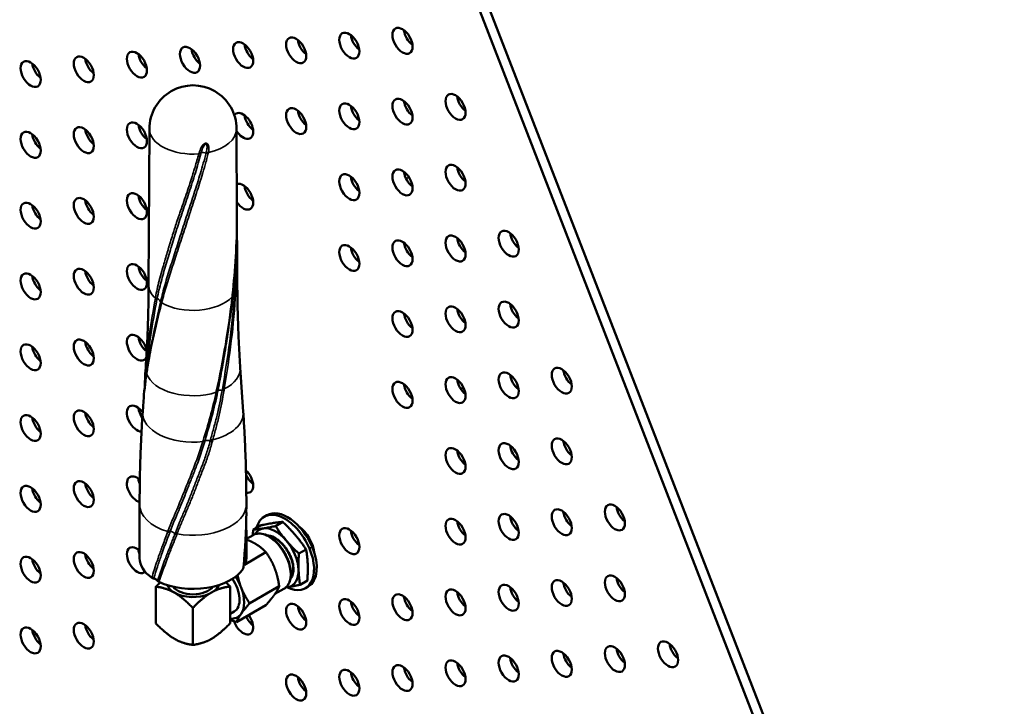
# Model space of a CAD drawing. Header units: millimetres. Extents: x 90 to 4407, y 90 to 14716.
# Tile 9 of 32: x 581 to 703, y 955 to 1040. Entities that reach past the tile are written whole.
import ezdxf

# ---------------------------------------------------------------- set-up
doc = ezdxf.new("R2010")
doc.units = ezdxf.units.MM
doc.header["$LTSCALE"] = 15
doc.layers.add('Etroit visible (ISO)', color=7, linetype='Continuous', lineweight=35)
doc.layers.add('Visible (ISO)', color=7, linetype='Continuous', lineweight=50)

msp = doc.modelspace()

# ---------------------------------------------------------------- linework, layer by layer
at = {"layer": 'Etroit visible (ISO)'}
for p, q in [((629.07, 1019.93), (629.4, 1020.12)), ((598.85, 1004.57), (598.85, 1004.56)), ((617.46, 974.4), (617.11, 974.2))]:
    msp.add_line(p, q, dxfattribs=at)
for centre, major_axis, ratio, start_param, end_param in [((602.72, 1026.08), (-5.38, 0), 0.57735, 0.002156, 1.704987), ((602.72, 1026.08), (5.38, 0), 0.57735, 5.075606, 6.281029), ((605.65, 1023.78), (1.88, 2.37), 0.544515, 2.226933, 2.282566), ((603.37, 1023.29), (-0.486, 0.117), 0.544415, 1.838689, 2.394585), ((603.41, 1023.41), (-0.481, 0.135), 0.511698, 1.85807, 2.419252), ((606.97, 1024.18), (-2.82, -3.71), 0.524915, 5.35208, 5.385476), ((604.2, 1022.75), (-0.72, 0.21), 0.502844, 4.663138, 5.566146), ((604.43, 1023.34), (0.487, -0.114), 0.500357, 4.636762, 5.194694), ((604.46, 1023.45), (0.486, -0.117), 0.50122, 4.643819, 5.202292), ((555.21, 1075.53), (40.28, -66.09), 0.466, 0.425176, 0.427548), ((602.72, 1006.81), (-5.48, 0), 0.57735, 6.280466, 6.839113), ((602.72, 1006.81), (5.48, 0), 0.57735, 6.022105, 6.285905), ((607.12, 1005.61), (0.497, -0.05), 0.417006, 5.849039, 6.283185), ((608.36, 1005.56), (-0.747, 0.069), 0.361581, 5.487795, 6.104518), ((607.86, 1006.1), (0.15, 2.14), 0.007897, 4.571698, 4.624104), ((607.52, 1005.96), (0.499, -0.029), 0.389246, 5.475284, 6.044883), ((607.53, 1006.07), (0.499, -0.029), 0.387711, 5.479335, 6.05003), ((598.49, 1005.29), (0.494, -0.078), 0.704694, 3.798198, 4.36671), ((598.51, 1005.41), (0.494, -0.079), 0.703991, 3.806128, 4.37627), ((597.98, 1004.66), (0.728, -0.178), 0.716887, 0.365222, 1.293158), ((598.84, 1004.9), (-0.39, -1.64), 0.047728, 4.805598, 4.857138), ((599.19, 1004.69), (-0.488, 0.109), 0.688251, 0.350391, 0.91999), ((599.2, 1004.78), (-0.488, 0.11), 0.688546, 0.356204, 0.926899), ((602.72, 1006.81), (-5.48, 0), 0.57735, 0.786118, 2.650323), ((477.89, 978.01), (118.27, 79.06), 0.689878, 5.756242, 5.757671), ((607.11, 1005.45), (0.497, -0.051), 0.417441, 5.842767, 6.283185), ((602.72, 996.47), (-5.85, 0), 0.57735, 6.244285, 6.270113), ((597.37, 996.49), (-0.499, 0.038), 0.749179, 0.031784, 0.587213), ((597.38, 996.57), (-0.499, 0.039), 0.748568, 0.038345, 0.592936), ((596.3, 996.13), (0.745, -0.088), 0.772713, 0.329295, 0.623299), ((597.46, 995.72), (-0.495, 0.071), 0.735918, 0.000398, 0.280326), ((597.48, 995.83), (-0.495, 0.072), 0.73508, 6.283184, 6.572193), ((602.72, 996.47), (-5.85, 0), 0.57735, 0.199438, 2.081323), ((602.72, 996.47), (5.85, 0), 0.57735, 5.435425, 6.322086), ((605.33, 993.75), (0.491, -0.097), 0.431344, 5.31551, 5.870938), ((605.36, 993.87), (0.491, -0.096), 0.431344, 5.320522, 5.875082), ((606.44, 993.44), (0.733, -0.158), 0.393227, 1.82497, 2.74171), ((606.23, 993.97), (-0.494, 0.075), 0.405836, 1.800313, 2.355001), ((606.26, 994.13), (-0.494, 0.074), 0.405442, 1.807813, 2.361424), ((602.72, 990.95), (-6.22, 0), 0.57735, 6.244285, 8.049752), ((602.72, 990.95), (6.22, 0), 0.57735, 5.117097, 6.322086), ((603.83, 987.69), (0.481, -0.135), 0.474819, 5.046566, 5.622659), ((603.86, 987.8), (0.482, -0.134), 0.474343, 5.050628, 5.625402), ((604.72, 987.18), (0.717, -0.22), 0.446619, 1.533212, 2.496167), ((604.93, 987.7), (-0.487, 0.113), 0.443674, 1.502399, 2.077522), ((604.97, 987.89), (-0.487, 0.115), 0.439019, 1.514741, 2.087662), ((602.72, 979.65), (-6.6, 0), 0.57735, 0, 1.080467), ((602.72, 979.65), (6.6, 0), 0.57735, 4.409979, 6.283185), ((599.85, 976.54), (0.471, -0.167), 0.662613, 4.434821, 4.973138), ((599.89, 976.67), (0.474, -0.16), 0.658119, 4.433825, 4.972392), ((600.63, 976.66), (-2.76, -7), 0.072455, 4.788586, 4.807559), ((599.94, 975.82), (0.698, -0.275), 0.644922, 0.950895, 1.863349), ((612.05, 972.54), (1.92, -3.32), 0.57735, 0, 3.141593), ((601.22, 976.83), (-1.16, -2.81), 0.126879, 5.010899, 5.056251), ((600.86, 976.16), (0.471, -0.167), 0.623391, 4.069666, 4.608081), ((600.9, 976.29), (-0.473, 0.163), 0.621326, 0.929247, 1.46837), ((608.46, 971.95), (0.497, -0.05), 0.341165, 5.98282, 6.283186), ((609.67, 971.93), (-0.747, 0.062), 0.309678, 6.086768, 6.086794), ((598.25, 970.41), (-0.87, -3.25), 0.188938, 4.675372, 4.711276), ((598.05, 970.88), (0.484, -0.126), 0.724512, 4.009054, 4.546697), ((598.53, 970.29), (1.26, 4.53), 0.146566, 1.553539, 1.568903), ((597.63, 970.07), (-0.712, 0.235), 0.725778, 4.137512, 4.59305)]:
    msp.add_ellipse(centre, major_axis=major_axis, ratio=ratio, start_param=start_param, end_param=end_param, dxfattribs=at)
for points, knots in [([(603.48, 1023.14), (603.54, 1023.36), (603.62, 1023.57), (603.74, 1023.79), (603.8, 1023.9), (603.86, 1024.01), (603.95, 1024.1), (603.99, 1024.15), (604.04, 1024.2), (604.09, 1024.24), (604.14, 1024.27), (604.2, 1024.31), (604.27, 1024.32), (604.33, 1024.33), (604.39, 1024.32), (604.44, 1024.29), (604.5, 1024.26), (604.54, 1024.22), (604.57, 1024.17), (604.63, 1024.08), (604.66, 1023.96), (604.68, 1023.85), (604.69, 1023.74), (604.7, 1023.62), (604.69, 1023.51), (604.68, 1023.4), (604.66, 1023.29), (604.63, 1023.18)], [0, 0, 0, 0, 0.000769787, 0.000769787, 0.000769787, 0.001154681, 0.001154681, 0.001154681, 0.001347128, 0.001347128, 0.001347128, 0.001539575, 0.001539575, 0.001539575, 0.001732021, 0.001732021, 0.001732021, 0.001924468, 0.001924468, 0.001924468, 0.002309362, 0.002309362, 0.002309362, 0.002694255, 0.002694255, 0.002694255, 0.003079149, 0.003079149, 0.003079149, 0.003079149]), ([(604.36, 1023.21), (604.41, 1023.39), (604.45, 1023.58), (604.46, 1023.86), (604.46, 1023.95), (604.43, 1024.09), (604.41, 1024.13), (604.37, 1024.19), (604.35, 1024.2), (604.3, 1024.22), (604.28, 1024.21), (604.2, 1024.17), (604.17, 1024.13), (604.1, 1024.05), (604.07, 1024.01), (603.99, 1023.87), (603.95, 1023.78), (603.83, 1023.51), (603.77, 1023.33), (603.72, 1023.15)], [0, 0, 0, 0, 0.000646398, 0.000646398, 0.000969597, 0.000969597, 0.001131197, 0.001131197, 0.001211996, 0.001211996, 0.001292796, 0.001292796, 0.001454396, 0.001454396, 0.001615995, 0.001615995, 0.001939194, 0.001939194, 0.002585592, 0.002585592, 0.002585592, 0.002585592]), ([(603.69, 1023.02), (603.48, 1022.23), (603.25, 1021.44), (603.01, 1020.66), (602.77, 1019.85), (602.51, 1019.04), (602.25, 1018.25), (602.24, 1018.23), (602.23, 1018.2), (602.22, 1018.17), (601.97, 1017.41), (601.71, 1016.66), (601.46, 1015.92), (601.45, 1015.9), (601.44, 1015.88), (601.44, 1015.86), (601.18, 1015.11), (600.94, 1014.38), (600.7, 1013.65), (600.7, 1013.64), (600.69, 1013.62), (600.69, 1013.61), (600.46, 1012.88), (600.23, 1012.15), (600.01, 1011.44), (600.01, 1011.43), (600.01, 1011.42), (600, 1011.4), (599.79, 1010.68), (599.57, 1009.97), (599.37, 1009.28), (599.37, 1009.27), (599.36, 1009.27), (599.36, 1009.26), (599.16, 1008.56), (598.96, 1007.87), (598.78, 1007.19), (598.59, 1006.5), (598.43, 1005.81), (598.3, 1005.11)], [0, 0, 0, 0, 0.00290726, 0.00290726, 0.00290726, 0.00595938, 0.00595938, 0.00595938, 0.00606091, 0.00606091, 0.00606091, 0.0090107, 0.0090107, 0.0090107, 0.00909136, 0.00909136, 0.00909136, 0.01205801, 0.01205801, 0.01205801, 0.01212182, 0.01212182, 0.01212182, 0.01510587, 0.01510587, 0.01510587, 0.01515227, 0.01515227, 0.01515227, 0.01815758, 0.01815758, 0.01815758, 0.01818272, 0.01818272, 0.01818272, 0.02120703, 0.02120703, 0.02120703, 0.02424363, 0.02424363, 0.02424363, 0.02424363]), ([(598.72, 1004.76), (598.89, 1005.46), (599.07, 1006.16), (599.47, 1007.57), (599.69, 1008.28), (600.14, 1009.71), (600.38, 1010.44), (600.85, 1011.93), (601.09, 1012.68), (601.58, 1014.21), (601.83, 1014.98), (602.34, 1016.55), (602.61, 1017.34), (603.13, 1018.95), (603.39, 1019.77), (603.88, 1021.42), (604.12, 1022.26), (604.34, 1023.11)], [0, 0, 0, 0, 0.00302992, 0.00302992, 0.00605983, 0.00605983, 0.00908975, 0.00908975, 0.01211967, 0.01211967, 0.01514958, 0.01514958, 0.0181795, 0.0181795, 0.02120942, 0.02120942, 0.02423933, 0.02423933, 0.02423933, 0.02423933]), ([(604.61, 1023.07), (604.55, 1022.86), (604.49, 1022.64), (604.44, 1022.43), (604.39, 1022.27), (604.35, 1022.11), (604.31, 1021.96), (604.19, 1021.52), (604.06, 1021.08), (603.93, 1020.64), (603.92, 1020.61), (603.91, 1020.57), (603.9, 1020.54), (603.66, 1019.73), (603.41, 1018.94), (603.16, 1018.16), (603.15, 1018.13), (603.14, 1018.1), (603.13, 1018.07), (602.87, 1017.28), (602.61, 1016.51), (602.36, 1015.74), (602.35, 1015.71), (602.35, 1015.69), (602.34, 1015.67), (602.09, 1014.9), (601.84, 1014.13), (601.59, 1013.38), (601.59, 1013.36), (601.58, 1013.34), (601.57, 1013.32), (601.33, 1012.57), (601.08, 1011.82), (600.84, 1011.09), (600.84, 1011.07), (600.84, 1011.06), (600.83, 1011.04), (600.59, 1010.31), (600.35, 1009.58), (600.12, 1008.86), (600.11, 1008.85), (600.11, 1008.84), (600.11, 1008.84), (599.87, 1008.12), (599.65, 1007.41), (599.44, 1006.7), (599.23, 1005.99), (599.03, 1005.28), (598.85, 1004.57)], [0, 0, 0, 0, 0.00075926, 0.00075926, 0.00075926, 0.0013287, 0.0013287, 0.0013287, 0.00290792, 0.00290792, 0.00290792, 0.00303703, 0.00303703, 0.00303703, 0.0059633, 0.0059633, 0.0059633, 0.00607405, 0.00607405, 0.00607405, 0.00901899, 0.00901899, 0.00901899, 0.00911108, 0.00911108, 0.00911108, 0.01207398, 0.01207398, 0.01207398, 0.01214811, 0.01214811, 0.01214811, 0.01512889, 0.01512889, 0.01512889, 0.01518513, 0.01518513, 0.01518513, 0.01818492, 0.01818492, 0.01818492, 0.01822216, 0.01822216, 0.01822216, 0.0212415, 0.0212415, 0.0212415, 0.02429621, 0.02429621, 0.02429621, 0.02429621]), ([(598.86, 1008.5), (598.95, 1008.79), (599.03, 1009.09), (599.12, 1009.4), (599.2, 1009.65), (599.27, 1009.91), (599.35, 1010.17), (599.43, 1010.45), (599.52, 1010.74), (599.6, 1011.02), (599.64, 1011.17), (599.69, 1011.31), (599.73, 1011.46), (599.74, 1011.48), (599.75, 1011.51), (599.75, 1011.53), (599.79, 1011.65), (599.83, 1011.77), (599.86, 1011.89), (600.04, 1012.47), (600.22, 1013.05), (600.41, 1013.64), (600.42, 1013.67), (600.43, 1013.7), (600.44, 1013.73), (600.52, 1014), (600.61, 1014.26), (600.7, 1014.53), (600.8, 1014.83), (600.9, 1015.13), (601, 1015.43), (601.06, 1015.61), (601.13, 1015.79), (601.19, 1015.97), (601.45, 1016.73), (601.72, 1017.5), (601.99, 1018.28), (602.08, 1018.56), (602.17, 1018.84), (602.27, 1019.12), (602.37, 1019.43), (602.47, 1019.75), (602.57, 1020.07), (602.64, 1020.27), (602.7, 1020.47), (602.76, 1020.67), (602.77, 1020.71), (602.79, 1020.75), (602.8, 1020.8), (602.86, 1020.98), (602.91, 1021.16), (602.97, 1021.34), (603.13, 1021.89), (603.29, 1022.44), (603.44, 1023)], [0.0047825, 0.0047825, 0.0047825, 0.0047825, 0.00610016, 0.00610016, 0.00610016, 0.00721658, 0.00721658, 0.00721658, 0.00843362, 0.00843362, 0.00843362, 0.00904214, 0.00904214, 0.00904214, 0.00915037, 0.00915037, 0.00915037, 0.00965066, 0.00965066, 0.00965066, 0.01208473, 0.01208473, 0.01208473, 0.01220067, 0.01220067, 0.01220067, 0.01330177, 0.01330177, 0.01330177, 0.01451881, 0.01451881, 0.01451881, 0.01525237, 0.01525237, 0.01525237, 0.01830398, 0.01830398, 0.01830398, 0.01938697, 0.01938697, 0.01938697, 0.02060401, 0.02060401, 0.02060401, 0.02135432, 0.02135432, 0.02135432, 0.02151678, 0.02151678, 0.02151678, 0.02220137, 0.02220137, 0.02220137, 0.02425512, 0.02425512, 0.02425512, 0.02425512]), ([(607.57, 1005.48), (607.67, 1006.4), (607.77, 1007.33), (607.86, 1008.27), (607.86, 1008.28), (607.86, 1008.28), (607.86, 1008.29), (607.95, 1009.22), (608.02, 1010.17), (608.06, 1011.11), (608.07, 1011.12), (608.07, 1011.13), (608.07, 1011.14), (608.11, 1012.08), (608.14, 1013.01), (608.15, 1013.95), (608.15, 1013.97), (608.15, 1013.98), (608.15, 1014), (608.16, 1014.37), (608.16, 1014.75), (608.16, 1015.12)], [0, 0, 0, 0, 0.00303156, 0.00303156, 0.00303156, 0.00304841, 0.00304841, 0.00304841, 0.00606312, 0.00606312, 0.00606312, 0.00609985, 0.00609985, 0.00609985, 0.00909468, 0.00909468, 0.00909468, 0.00914987, 0.00914987, 0.00914987, 0.01034798, 0.01034798, 0.01034798, 0.01034798]), ([(607.87, 1005.91), (607.93, 1006.84), (607.99, 1007.78), (608.07, 1009.67), (608.1, 1010.62), (608.1, 1011.63), (608.1, 1011.69), (608.1, 1011.74)], [0, 0, 0, 0, 0.003032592, 0.003032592, 0.006065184, 0.006065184, 0.006243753, 0.006243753, 0.006243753, 0.006243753]), ([(608.17, 1011.26), (608.18, 1010.45), (608.17, 1009.64), (608.12, 1007.88), (608.07, 1006.93), (608.01, 1005.99)], [0.018656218, 0.018656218, 0.018656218, 0.018656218, 0.02125285, 0.02125285, 0.024288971, 0.024288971, 0.024288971, 0.024288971]), ([(598.09, 1005.26), (598.21, 1005.95), (598.36, 1006.62), (598.53, 1007.29), (598.54, 1007.3), (598.54, 1007.31), (598.54, 1007.33), (598.64, 1007.72), (598.75, 1008.1), (598.86, 1008.5)], [0, 0, 0, 0, 0.002989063, 0.002989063, 0.002989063, 0.003048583, 0.003048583, 0.003048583, 0.004782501, 0.004782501, 0.004782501, 0.004782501]), ([(606.35, 993.92), (606.69, 995.87), (607, 997.84), (607.52, 1001.81), (607.71, 1003.8), (607.86, 1005.8)], [0, 0, 0, 0, 0.0064787, 0.0064787, 0.0129574, 0.0129574, 0.0129574, 0.0129574]), ([(608, 1005.88), (607.87, 1003.88), (607.7, 1001.87), (607.22, 997.88), (606.92, 995.9), (606.59, 993.94)], [0, 0, 0, 0, 0.00648638, 0.00648638, 0.01297277, 0.01297277, 0.01297277, 0.01297277]), ([(596.88, 996.6), (596.99, 997.99), (597.15, 999.39), (597.56, 1002.22), (597.81, 1003.66), (598.07, 1005.14)], [0, 0, 0, 0, 0.00646764, 0.00646764, 0.01293528, 0.01293528, 0.01293528, 0.01293528]), ([(598.27, 1004.99), (597.99, 1003.5), (597.72, 1002.05), (597.26, 999.2), (597.08, 997.8), (596.95, 996.4)], [0, 0, 0, 0, 0.00647019, 0.00647019, 0.01294039, 0.01294039, 0.01294039, 0.01294039]), ([(598.83, 1004.49), (598.46, 1002.99), (598.11, 1001.51), (597.48, 998.63), (597.21, 997.22), (596.99, 995.8)], [0, 0, 0, 0, 0.00648663, 0.00648663, 0.01297325, 0.01297325, 0.01297325, 0.01297325]), ([(597.56, 999.35), (597.62, 999.65), (597.68, 999.96), (598.03, 1001.7), (598.35, 1003.17), (598.7, 1004.68)], [0.005103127, 0.005103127, 0.005103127, 0.005103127, 0.00647907, 0.00647907, 0.01295814, 0.01295814, 0.01295814, 0.01295814]), ([(598.3, 1005.11), (598.3, 1005.11), (598.3, 1005.11), (598.3, 1005.11), (598.29, 1005.07), (598.28, 1005.03), (598.27, 1004.99)], [-0.00000006, -0.00000006, -0.00000006, -0.00000006, 0.0000002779, 0.0000002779, 0.0000002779, 0.0001729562, 0.0001729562, 0.0001729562, 0.0001729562]), ([(605.6, 993.64), (606.02, 995.55), (606.39, 997.49), (607.05, 1001.39), (607.33, 1003.36), (607.55, 1005.32)], [0, 0, 0, 0, 0.00646796, 0.00646796, 0.01293593, 0.01293593, 0.01293593, 0.01293593]), ([(607.31, 1002.81), (607.17, 1001.71), (607.02, 1000.61), (606.85, 999.52), (606.85, 999.51), (606.84, 999.5), (606.84, 999.49), (606.69, 998.52), (606.53, 997.56), (606.35, 996.6), (606.17, 995.63), (605.99, 994.66), (605.79, 993.7)], [0.00286945, 0.00286945, 0.00286945, 0.00286945, 0.00646995, 0.00646995, 0.00646995, 0.00650984, 0.00650984, 0.00650984, 0.00970492, 0.00970492, 0.00970492, 0.01293989, 0.01293989, 0.01293989, 0.01293989]), ([(596.95, 996.4), (596.95, 996.4), (596.95, 996.4), (596.95, 996.4), (596.95, 996.37), (596.94, 996.34), (596.94, 996.31)], [-0.00000006, -0.00000006, -0.00000006, -0.00000006, 0.0000002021, 0.0000002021, 0.0000002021, 0.000134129, 0.000134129, 0.000134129, 0.000134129]), ([(596.97, 995.68), (596.86, 994.93), (596.76, 994.17), (596.69, 993.47), (596.65, 993.11), (596.62, 992.77), (596.6, 992.43)], [0, 0, 0, 0, 0.00343252, 0.00343252, 0.00343252, 0.00514523, 0.00514523, 0.00514523, 0.00514523]), ([(603.96, 987.54), (604.26, 988.51), (604.57, 989.49), (605.12, 991.49), (605.36, 992.5), (605.58, 993.52)], [0, 0, 0, 0, 0.003450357, 0.003450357, 0.006900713, 0.006900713, 0.006900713, 0.006900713]), ([(605.77, 993.58), (605.56, 992.55), (605.33, 991.54), (604.8, 989.53), (604.49, 988.53), (604.21, 987.55)], [0, 0, 0, 0, 0.003452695, 0.003452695, 0.00690539, 0.00690539, 0.00690539, 0.00690539]), ([(604.89, 987.68), (605.03, 988.18), (605.17, 988.68), (605.44, 989.68), (605.58, 990.19), (605.95, 991.71), (606.13, 992.73), (606.32, 993.76)], [0, 0, 0, 0, 0.001711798, 0.001711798, 0.003423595, 0.003423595, 0.006847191, 0.006847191, 0.006847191, 0.006847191]), ([(606.56, 993.78), (606.39, 992.74), (606.21, 991.71), (605.85, 990.17), (605.71, 989.66), (605.44, 988.65), (605.3, 988.15), (605.17, 987.65)], [0, 0, 0, 0, 0.003432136, 0.003432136, 0.005148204, 0.005148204, 0.006864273, 0.006864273, 0.006864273, 0.006864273]), ([(605.79, 993.7), (605.79, 993.7), (605.79, 993.7), (605.79, 993.7), (605.78, 993.66), (605.77, 993.62), (605.77, 993.58)], [-0.00000006, -0.00000006, -0.00000006, -0.00000006, 0.0000002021, 0.0000002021, 0.0000002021, 0.0001341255, 0.0001341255, 0.0001341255, 0.0001341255]), ([(606.32, 993.76), (606.32, 993.76), (606.32, 993.76), (606.32, 993.76), (606.33, 993.81), (606.34, 993.87), (606.35, 993.92)], [-0.00000006, -0.00000006, -0.00000006, -0.00000006, 0.0000002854, 0.0000002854, 0.0000002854, 0.0001767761, 0.0001767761, 0.0001767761, 0.0001767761]), ([(599.66, 976.42), (599.96, 977.27), (600.34, 978.1), (601.07, 979.83), (601.42, 980.73), (602.16, 982.57), (602.55, 983.5), (603.28, 985.42), (603.62, 986.41), (603.93, 987.43)], [0, 0, 0, 0, 0.00358873, 0.00358873, 0.00717746, 0.00717746, 0.01076619, 0.01076619, 0.01435492, 0.01435492, 0.01435492, 0.01435492]), ([(604.17, 987.44), (603.87, 986.42), (603.53, 985.42), (603.17, 984.45), (602.99, 983.97), (602.8, 983.49), (602.61, 983.01), (602.52, 982.79), (602.43, 982.57), (602.34, 982.34), (602.24, 982.1), (602.14, 981.85), (602.05, 981.61), (601.73, 980.81), (601.42, 980.02), (601.1, 979.25), (601.05, 979.13), (601.01, 979.02), (600.96, 978.9), (600.59, 978.03), (600.21, 977.19), (599.91, 976.33)], [0, 0, 0, 0, 0.0035871, 0.0035871, 0.0035871, 0.00538066, 0.00538066, 0.00538066, 0.00623678, 0.00623678, 0.00623678, 0.00717421, 0.00717421, 0.00717421, 0.01029226, 0.01029226, 0.01029226, 0.01076131, 0.01076131, 0.01076131, 0.01434842, 0.01434842, 0.01434842, 0.01434842]), ([(600.54, 976.15), (600.7, 976.58), (600.87, 977.02), (601.24, 977.89), (601.43, 978.33), (601.81, 979.23), (602, 979.68), (602.37, 980.61), (602.55, 981.08), (602.91, 982.02), (603.1, 982.5), (603.47, 983.47), (603.66, 983.96), (604.04, 984.95), (604.22, 985.45), (604.55, 986.46), (604.71, 986.98), (604.85, 987.5)], [0, 0, 0, 0, 0.00179027, 0.00179027, 0.00358054, 0.00358054, 0.00537081, 0.00537081, 0.00716108, 0.00716108, 0.00895136, 0.00895136, 0.01074163, 0.01074163, 0.0125319, 0.0125319, 0.01432217, 0.01432217, 0.01432217, 0.01432217]), ([(605.12, 987.46), (604.99, 986.94), (604.83, 986.42), (604.49, 985.39), (604.31, 984.89), (603.93, 983.89), (603.73, 983.4), (603.35, 982.42), (603.17, 981.94), (602.8, 980.98), (602.62, 980.51), (602.24, 979.58), (602.05, 979.12), (601.66, 978.22), (601.47, 977.77), (601.1, 976.89), (600.92, 976.45), (600.75, 976.01)], [0, 0, 0, 0, 0.00179618, 0.00179618, 0.00359236, 0.00359236, 0.00538853, 0.00538853, 0.00718471, 0.00718471, 0.00898089, 0.00898089, 0.01077707, 0.01077707, 0.01257325, 0.01257325, 0.01436942, 0.01436942, 0.01436942, 0.01436942]), ([(604.21, 987.55), (604.21, 987.55), (604.21, 987.55), (604.21, 987.55), (604.2, 987.51), (604.18, 987.48), (604.17, 987.44)], [-0.00000006, -0.00000006, -0.00000006, -0.00000006, 0.0000002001, 0.0000002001, 0.0000002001, 0.0001330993, 0.0001330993, 0.0001330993, 0.0001330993]), ([(604.85, 987.5), (604.85, 987.5), (604.85, 987.5), (604.85, 987.5), (604.86, 987.56), (604.88, 987.62), (604.89, 987.68)], [-0.00000006, -0.00000006, -0.00000006, -0.00000006, 0.0000001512, 0.0000001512, 0.0000001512, 0.0002161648, 0.0002161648, 0.0002161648, 0.0002161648]), ([(608.93, 971.85), (609.07, 973.16), (609.17, 974.48), (609.29, 976.89), (609.32, 977.99), (609.32, 979.09)], [0.000179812, 0.000179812, 0.000179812, 0.000179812, 0.004353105, 0.004353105, 0.007805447, 0.007805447, 0.007805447, 0.007805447]), ([(598.05, 971.94), (598.17, 972.29), (598.28, 972.65), (598.41, 973), (598.45, 973.14), (598.5, 973.29), (598.55, 973.43), (598.63, 973.64), (598.71, 973.86), (598.78, 974.08), (598.85, 974.26), (598.92, 974.45), (598.98, 974.63), (599.19, 975.17), (599.4, 975.73), (599.61, 976.29)], [0.001903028, 0.001903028, 0.001903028, 0.001903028, 0.003514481, 0.003514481, 0.003514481, 0.004148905, 0.004148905, 0.004148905, 0.005125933, 0.005125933, 0.005125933, 0.00593166, 0.00593166, 0.00593166, 0.008348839, 0.008348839, 0.008348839, 0.008348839]), ([(599.86, 976.2), (599.49, 975.22), (599.12, 974.27), (598.79, 973.33), (598.79, 973.32), (598.79, 973.32), (598.79, 973.31), (598.62, 972.85), (598.47, 972.39), (598.32, 971.93), (598.17, 971.47), (598.02, 971.01), (597.88, 970.56)], [0, 0, 0, 0, 0.004168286, 0.004168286, 0.004168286, 0.004194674, 0.004194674, 0.004194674, 0.006252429, 0.006252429, 0.006252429, 0.008336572, 0.008336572, 0.008336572, 0.008336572]), ([(598.35, 970.21), (598.66, 971.14), (598.99, 972.09), (599.35, 973.06), (599.53, 973.55), (599.72, 974.03), (599.91, 974.53), (599.91, 974.53), (599.91, 974.54), (599.92, 974.55), (599.96, 974.66), (600.01, 974.78), (600.05, 974.9), (600.12, 975.09), (600.2, 975.27), (600.27, 975.46), (600.31, 975.55), (600.35, 975.65), (600.38, 975.74), (600.42, 975.84), (600.46, 975.93), (600.49, 976.03)], [0, 0, 0, 0, 0.004210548, 0.004210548, 0.004210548, 0.006315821, 0.006315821, 0.006315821, 0.00634288, 0.00634288, 0.00634288, 0.00684214, 0.00684214, 0.00684214, 0.007631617, 0.007631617, 0.007631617, 0.008026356, 0.008026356, 0.008026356, 0.00842108, 0.00842108, 0.00842108, 0.00842108]), ([(600.71, 975.89), (600.68, 975.82), (600.66, 975.76), (600.63, 975.7), (600.61, 975.64), (600.58, 975.58), (600.56, 975.52), (600.41, 975.14), (600.26, 974.77), (600.11, 974.4), (599.92, 973.9), (599.73, 973.41), (599.54, 972.92), (599.54, 972.92), (599.54, 972.91), (599.53, 972.9), (599.17, 971.94), (598.83, 971), (598.51, 970.07)], [0, 0, 0, 0, 0.000261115, 0.000261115, 0.000261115, 0.000505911, 0.000505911, 0.000505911, 0.002082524, 0.002082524, 0.002082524, 0.004177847, 0.004177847, 0.004177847, 0.004215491, 0.004215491, 0.004215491, 0.008355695, 0.008355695, 0.008355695, 0.008355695])]:
    msp.add_open_spline(points, degree=3, knots=knots, dxfattribs=at)
for points in [[(603.44, 1023), (603.44, 1023), (603.44, 1023), (603.44, 1023)], [(604.34, 1023.11), (604.35, 1023.14), (604.35, 1023.18), (604.36, 1023.21)], [(604.63, 1023.18), (604.63, 1023.18), (604.63, 1023.18), (604.63, 1023.18)], [(608.1, 1011.87), (608.1, 1011.88), (608.1, 1011.88), (608.1, 1011.88)], [(608.01, 1005.99), (608.01, 1005.96), (608.01, 1005.92), (608, 1005.88)], [(598.07, 1005.14), (598.08, 1005.18), (598.08, 1005.22), (598.09, 1005.26)], [(598.85, 1004.56), (598.84, 1004.54), (598.84, 1004.51), (598.83, 1004.49)], [(596.94, 996.31), (596.89, 995.8), (596.86, 995.28), (596.83, 994.78)], [(596.84, 996.12), (596.85, 996.25), (596.86, 996.38), (596.87, 996.51)], [(596.87, 996.51), (596.87, 996.54), (596.88, 996.57), (596.88, 996.6)], [(596.99, 995.8), (596.98, 995.76), (596.98, 995.72), (596.97, 995.68)], [(596.82, 994.65), (596.82, 994.64), (596.82, 994.64), (596.82, 994.64)], [(605.58, 993.52), (605.59, 993.56), (605.59, 993.6), (605.6, 993.64)], [(606.59, 993.94), (606.58, 993.88), (606.57, 993.83), (606.56, 993.78)], [(603.93, 987.43), (603.94, 987.46), (603.95, 987.5), (603.96, 987.54)], [(605.17, 987.65), (605.15, 987.58), (605.14, 987.52), (605.12, 987.46)], [(599.61, 976.29), (599.63, 976.33), (599.65, 976.37), (599.66, 976.42)], [(600.75, 976.01), (600.74, 975.97), (600.72, 975.93), (600.71, 975.89)], [(609.11, 972.23), (609.19, 973.49), (609.24, 974.75), (609.25, 976.01)], [(609.32, 975.9), (609.32, 974.72), (609.29, 973.55), (609.23, 972.37)], [(597.67, 970.7), (597.79, 971.11), (597.92, 971.52), (598.05, 971.94)], [(608.91, 971.69), (608.91, 971.74), (608.92, 971.8), (608.93, 971.85)]]:
    msp.add_open_spline(points, degree=3, dxfattribs=at)
at = {"layer": 'Visible (ISO)'}
for p, q in [((823.8, 562.27), (638.18, 1040.67)), ((825.02, 562.38), (639.41, 1040.78)), ((597.34, 1026.08), (597.24, 1006.82)), ((608.1, 1026.08), (608.16, 1015.12)), ((608.16, 1015.12), (608.16, 1015.12)), ((608.14, 1013.2), (608.14, 1013.2)), ((608.17, 1011.27), (608.2, 1006.82)), ((596.88, 996.6), (596.85, 996.18)), ((608.56, 996.6), (608.94, 991.09)), ((636.15, 994.13), (635.82, 993.94)), ((596.6, 992.43), (596.51, 991.09)), ((596.6, 992.43), (596.6, 992.43)), ((596.12, 979.65), (596.12, 973.01)), ((609.32, 979.65), (609.32, 979.09)), ((611.53, 978.12), (611.87, 978.32)), ((613.81, 977.49), (612.91, 976.98)), ((611.06, 977.05), (610.16, 976.53)), ((599.47, 975.93), (599.47, 975.93)), ((609.24, 975.35), (609.24, 975.35)), ((609.32, 975.9), (609.32, 975.9)), ((609.32, 975.9), (609.32, 973.01)), ((610.14, 975.86), (609.32, 975.38)), ((600.04, 974.86), (600.04, 974.86)), ((616.71, 974.08), (615.81, 973.57)), ((609.08, 972.2), (611.74, 973.74)), ((616.86, 970.23), (615.96, 969.71)), ((598.14, 969.49), (598.14, 964.92)), ((607.3, 969.51), (607.3, 964.94)), ((609.73, 967.43), (613.38, 969.53)), ((613.97, 969.22), (612.85, 968.58)), ((616.63, 969.29), (616.97, 969.49)), ((604.72, 968.59), (605.28, 968.92)), ((602.7, 966.86), (602.7, 962.28)), ((608.1, 965.11), (611.74, 967.21)), ((607.82, 966.41), (607.3, 966.11)), ((583.33, 963.63), (583.03, 963.46)), ((604.72, 962.87), (605.28, 963.2))]:
    msp.add_line(p, q, dxfattribs=at)
msp.add_arc((602.72, 1026.1), 5.38, 359.786, 180.214, dxfattribs=at)
for centre in [(628.62, 1036.98), (615.48, 1035.8), (622.05, 1036.39), (602.35, 1034.63), (608.92, 1035.22), (589.22, 1033.46), (595.79, 1034.04), (582.65, 1032.87), (628.62, 1028.22), (635.18, 1028.81), (615.48, 1027.05), (622.05, 1027.64), (589.22, 1024.7), (595.79, 1025.29), (582.65, 1024.12), (635.18, 1020.05), (622.05, 1018.88), (628.62, 1019.47), (589.22, 1015.95), (595.79, 1016.53), (582.65, 1015.36), (635.18, 1011.3), (641.75, 1011.89), (622.05, 1010.13), (628.62, 1010.71), (595.79, 1007.78), (582.65, 1006.61), (589.22, 1007.19), (635.18, 1002.54), (641.75, 1003.13), (628.62, 1001.96), (582.65, 997.85), (589.22, 998.44), (641.75, 994.38), (648.31, 994.96), (628.62, 993.2), (635.18, 993.79), (582.65, 989.1), (589.22, 989.68), (641.75, 985.62), (648.31, 986.21), (635.18, 985.03), (589.22, 980.93), (582.65, 980.34), (648.31, 977.45), (654.88, 978.04), (635.18, 976.28), (641.75, 976.87), (622.05, 975.11), (589.22, 972.17), (582.65, 971.59), (648.31, 968.7), (654.88, 969.28), (635.18, 967.53), (641.75, 968.11), (622.05, 966.35), (628.62, 966.94), (615.48, 965.77), (582.65, 962.83), (589.22, 963.42), (661.45, 961.12), (648.31, 959.94), (654.88, 960.53), (635.18, 958.77), (641.75, 959.36), (622.05, 957.6), (628.62, 958.18), (615.48, 957.01)]:
    msp.add_ellipse(centre, major_axis=(-0.88, 1.52), ratio=0.57735, dxfattribs=at)
for centre, major_axis, ratio, start_param, end_param in [((623.46, 1037.21), (0.88, -1.52), 0.57735, 4.082549, 5.342229), ((630.03, 1037.79), (0.88, -1.52), 0.57735, 4.082549, 5.342229), ((603.77, 1035.45), (0.88, -1.52), 0.57735, 4.082549, 5.342229), ((610.33, 1036.03), (0.88, -1.52), 0.57735, 4.082549, 5.342229), ((616.9, 1036.62), (0.88, -1.52), 0.57735, 4.082549, 5.342229), ((590.63, 1034.27), (0.88, -1.52), 0.57735, 4.082549, 5.342229), ((597.2, 1034.86), (0.88, -1.52), 0.57735, 4.082549, 5.342229), ((584.07, 1033.69), (0.88, -1.52), 0.57735, 4.082549, 5.342229), ((636.6, 1029.62), (0.88, -1.52), 0.57735, 4.082549, 5.342229), ((623.46, 1028.45), (0.88, -1.52), 0.57735, 4.082549, 5.342229), ((630.03, 1029.04), (0.88, -1.52), 0.57735, 4.082549, 5.342229), ((608.92, 1026.46), (-0.88, 1.52), 0.57735, 1.640912, 6.562903), ((610.33, 1027.28), (0.88, -1.52), 0.57735, 4.082549, 5.342229), ((616.9, 1027.87), (0.88, -1.52), 0.57735, 4.082549, 5.342229), ((597.2, 1026.11), (0.88, -1.52), 0.57735, 4.082549, 5.342229), ((584.07, 1024.93), (0.88, -1.52), 0.57735, 4.082549, 5.342229), ((590.63, 1025.52), (0.88, -1.52), 0.57735, 4.082549, 5.342229), ((636.6, 1020.87), (0.88, -1.52), 0.57735, 4.082549, 5.342229), ((623.46, 1019.7), (0.88, -1.52), 0.57735, 4.082549, 5.342229), ((630.03, 1020.28), (0.88, -1.52), 0.57735, 4.082549, 5.342229), ((608.92, 1017.71), (-0.88, 1.52), 0.57735, 1.684567, 6.180323), ((610.33, 1018.52), (0.88, -1.52), 0.57735, 4.082549, 5.342229), ((597.2, 1017.35), (0.88, -1.52), 0.57735, 4.082549, 5.342229), ((602.35, 1017.12), (0.88, -1.52), 0.57735, 2.549792, 2.549986), ((602.35, 1017.12), (0.88, -1.52), 0.57735, 1.741921, 1.74204), ((584.07, 1016.18), (0.88, -1.52), 0.57735, 4.082549, 5.342229), ((590.63, 1016.76), (0.88, -1.52), 0.57735, 4.082549, 5.342229), ((603.77, 1017.94), (0.88, -1.52), 0.57735, 4.733358, 4.733572), ((602.35, 1017.12), (-0.88, 1.52), 0.57735, 1.721512, 1.721526), ((602.35, 1017.12), (-0.88, 1.52), 0.57735, 2.353572, 2.353713), ((643.16, 1012.7), (0.88, -1.52), 0.57735, 4.082549, 5.342229), ((630.03, 1011.53), (0.88, -1.52), 0.57735, 4.082549, 5.342229), ((636.6, 1012.12), (0.88, -1.52), 0.57735, 4.082549, 5.342229), ((623.46, 1010.94), (0.88, -1.52), 0.57735, 4.082549, 5.342229), ((590.63, 1008.01), (0.88, -1.52), 0.57735, 4.082549, 5.342229), ((597.2, 1008.6), (0.88, -1.52), 0.57735, 4.082549, 5.342229), ((584.07, 1007.42), (0.88, -1.52), 0.57735, 4.082549, 5.342229), ((643.16, 1003.95), (0.88, -1.52), 0.57735, 4.082549, 5.342229), ((630.03, 1002.77), (0.88, -1.52), 0.57735, 4.082549, 5.342229), ((636.6, 1003.36), (0.88, -1.52), 0.57735, 4.082549, 5.342229), ((595.79, 999.03), (0.88, -1.52), 0.57735, 0.980791, 6.745373), ((590.63, 999.26), (0.88, -1.52), 0.57735, 4.082549, 5.342229), ((597.2, 999.84), (0.88, -1.52), 0.57735, 4.082549, 5.332823), ((584.07, 998.67), (0.88, -1.52), 0.57735, 4.082549, 5.342229), ((597.46, 995.72), (-0.495, 0.071), 0.735918, 0.000164, 0.000398), ((649.73, 995.78), (0.88, -1.52), 0.57735, 4.082549, 5.342229), ((636.6, 994.61), (0.88, -1.52), 0.57735, 4.082549, 5.342229), ((643.16, 995.19), (0.88, -1.52), 0.57735, 4.082549, 5.342229), ((630.03, 994.02), (0.88, -1.52), 0.57735, 4.082549, 5.342229), ((590.63, 990.5), (0.88, -1.52), 0.57735, 4.082549, 5.342229), ((595.79, 990.27), (0.88, -1.52), 0.57735, 1.739775, 5.980322), ((597.2, 991.09), (0.88, -1.52), 0.57735, 4.082549, 4.855454), ((584.07, 989.91), (0.88, -1.52), 0.57735, 4.082549, 5.342229), ((649.73, 987.02), (0.88, -1.52), 0.57735, 4.082549, 5.342229), ((636.6, 985.85), (0.88, -1.52), 0.57735, 4.082549, 5.342229), ((643.16, 986.44), (0.88, -1.52), 0.57735, 4.082549, 5.342229), ((608.92, 982.69), (0.88, -1.52), 0.57735, 5.823936, 8.352051), ((595.79, 981.52), (-0.88, 1.52), 0.57735, 5.201249, 8.913492), ((597.2, 982.33), (0.88, -1.52), 0.57735, 4.082549, 4.46871), ((602.35, 982.1), (0.88, -1.52), 0.57735, 2.064812, 2.064824), ((602.35, 982.1), (0.88, -1.52), 0.57735, 1.428755, 1.428789), ((610.33, 983.51), (0.88, -1.52), 0.57735, 4.481558, 5.342229), ((584.07, 981.16), (0.88, -1.52), 0.57735, 4.082549, 5.342229), ((590.63, 981.75), (0.88, -1.52), 0.57735, 4.082549, 5.342229), ((614.42, 973.91), (-2.55, 4.42), 0.57735, 4.496225, 6.283185), ((649.73, 978.27), (0.88, -1.52), 0.57735, 4.082549, 5.342229), ((656.29, 978.86), (0.88, -1.52), 0.57735, 4.082549, 5.342229), ((602.72, 976.44), (-2.67, 0), 0.57735, 5.33753, 5.337539), ((602.72, 976.44), (-2.67, 0), 0.57735, 5.192197, 5.192284), ((614.08, 973.71), (-2.55, 4.42), 0.57735, 4.496225, 6.812439), ((636.6, 977.1), (0.88, -1.52), 0.57735, 4.082549, 5.342229), ((643.16, 977.68), (0.88, -1.52), 0.57735, 4.082549, 5.342229), ((602.72, 976.44), (-2.27, 0), 0.57735, 5.359955, 5.360255), ((612.94, 973.06), (-2, 3.46), 0.57735, 6.067021, 6.602905), ((612.94, 973.06), (-2, 3.46), 0.57735, 5.019824, 6.067021), ((615.48, 974.52), (1.63, -2.81), 0.57735, 0.917285, 2.224307), ((623.46, 975.92), (0.88, -1.52), 0.57735, 4.082549, 5.342229), ((602.72, 975.58), (-2.67, 0), 0.57735, 0.281768, 0.281877), ((602.72, 976.44), (2.67, 0), 0.57735, 3.637775, 3.637838), ((612.94, 973.06), (-2, 3.46), 0.57735, 3.972626, 5.019824), ((620.79, 977.58), (-1.18, 2.04), 0.57735, 3.554615, 3.726883), ((595.79, 972.76), (0.88, -1.52), 0.57735, 2.082302, 6.439085), ((597.2, 973.58), (0.88, -1.52), 0.57735, 4.082549, 4.437744), ((614.08, 973.71), (2.55, -4.42), 0.57735, 5.57078, 7.637818), ((614.42, 973.91), (2.55, -4.42), 0.57735, 0, 1.354633), ((584.07, 972.4), (0.88, -1.52), 0.57735, 4.082549, 5.342229), ((590.63, 972.99), (0.88, -1.52), 0.57735, 4.082549, 5.342229), ((602.72, 973.01), (-6.6, 0), 0.57735, 0, 0.692042), ((602.72, 973.01), (6.6, 0), 0.57735, 6.115296, 6.283185), ((602.72, 973.01), (6.6, 0), 0.57735, 4.020901, 5.92803), ((609.67, 971.93), (-0.752, -0.017), 0.601828, 6.023844, 6.02387), ((612.94, 973.06), (2, -3.46), 0.57735, 6.067021, 7.114219), ((597.63, 970.07), (-0.769, 0.032), 0.575986, 3.975545, 4.426696), ((606.22, 969.17), (1.6, -2.76), 0.57735, 0, 1.700154), ((606.22, 969.17), (2, -3.46), 0.57735, 1.308997, 1.683679), ((612.94, 973.06), (1.59, -2.75), 0.57735, 0.16535, 0.254726), ((656.29, 970.1), (0.88, -1.52), 0.57735, 4.082549, 5.342229), ((602.72, 970.07), (-3.25, 0), 0.57735, 0.215534, 0.785398), ((602.72, 970.07), (2.67, 0), 0.57735, 3.536715, 5.888063), ((602.72, 970.07), (3.25, 0), 0.57735, 5.621902, 6.067651), ((606.22, 969.17), (2, -3.46), 0.57735, 0.261799, 1.308997), ((612.94, 973.06), (2, -3.46), 0.57735, 5.963466, 6.067021), ((643.16, 968.93), (0.88, -1.52), 0.57735, 4.082549, 5.342229), ((649.73, 969.51), (0.88, -1.52), 0.57735, 4.082549, 5.342229), ((602.72, 970.07), (-3.25, 0), 0.57735, 0.785398, 2.23208), ((630.03, 967.76), (0.88, -1.52), 0.57735, 4.082549, 5.342229), ((636.6, 968.34), (0.88, -1.52), 0.57735, 4.082549, 5.342229), ((616.9, 966.58), (0.88, -1.52), 0.57735, 4.082549, 5.342229), ((623.46, 967.17), (0.88, -1.52), 0.57735, 4.082549, 5.342229), ((606.22, 969.17), (2, -3.46), 0.57735, 5.888935, 6.544985), ((608.92, 965.18), (0.88, -1.52), 0.57735, 4.373621, 8.052553), ((610.33, 966), (0.88, -1.52), 0.57735, 4.513818, 5.342229), ((584.07, 963.65), (0.88, -1.52), 0.57735, 4.082549, 5.342229), ((590.63, 964.24), (0.88, -1.52), 0.57735, 4.082549, 5.342229), ((656.29, 961.35), (0.88, -1.52), 0.57735, 4.082549, 5.342229), ((662.86, 961.93), (0.88, -1.52), 0.57735, 4.082549, 5.342229), ((643.16, 960.17), (0.88, -1.52), 0.57735, 4.082549, 5.342229), ((649.73, 960.76), (0.88, -1.52), 0.57735, 4.082549, 5.342229), ((630.03, 959), (0.88, -1.52), 0.57735, 4.082549, 5.342229), ((636.6, 959.59), (0.88, -1.52), 0.57735, 4.082549, 5.342229), ((616.9, 957.83), (0.88, -1.52), 0.57735, 4.082549, 5.342229), ((623.46, 958.41), (0.88, -1.52), 0.57735, 4.082549, 5.342229)]:
    msp.add_ellipse(centre, major_axis=major_axis, ratio=ratio, start_param=start_param, end_param=end_param, dxfattribs=at)
for points in [[(608.16, 1015.12), (608.17, 1011.92), (607.93, 1008.67), (607.62, 1005.56)], [(608.14, 1013.16), (608.16, 1012.53), (608.17, 1011.9), (608.17, 1011.26)], [(607.62, 1005.56), (607.62, 1005.51), (607.61, 1005.45), (607.6, 1005.4)], [(607.6, 1005.4), (607.52, 1004.54), (607.42, 1003.68), (607.31, 1002.82)], [(607.31, 1002.82), (607.31, 1002.81), (607.31, 1002.81), (607.31, 1002.81)], [(596.98, 995.91), (597.15, 997.05), (597.34, 998.2), (597.56, 999.35)], [(596.6, 992.43), (596.67, 993.51), (596.8, 994.63), (596.97, 995.79)], [(596.76, 994.19), (596.77, 994.83), (596.8, 995.47), (596.84, 996.12)], [(596.97, 995.79), (596.97, 995.83), (596.98, 995.87), (596.98, 995.91)], [(596.76, 994.12), (596.76, 994.13), (596.76, 994.13), (596.76, 994.13)], [(609.32, 978.65), (609.3, 976.39), (609.18, 974.13), (608.95, 971.9)], [(609.3, 977.5), (609.31, 976.97), (609.32, 976.43), (609.32, 975.9)], [(612.55, 977.34), (612.64, 977.35), (612.82, 977.38), (613.08, 977.42), (613.33, 977.45), (613.57, 977.47), (613.73, 977.49), (613.81, 977.49)], [(613.81, 977.49), (613.95, 977.36), (614.23, 977.09), (614.63, 976.69), (615.01, 976.28), (615.26, 976), (615.38, 975.86)], [(610.16, 976.53), (610.26, 976.54), (610.46, 976.56), (610.77, 976.59), (611.08, 976.63), (611.31, 976.67), (611.42, 976.69)], [(611.06, 977.05), (611.2, 977.08), (611.46, 977.14), (611.84, 977.21), (612.2, 977.28), (612.44, 977.32), (612.55, 977.34)], [(611.42, 976.69), (611.51, 976.7), (611.7, 976.73), (611.99, 976.79), (612.28, 976.84), (612.59, 976.91), (612.8, 976.95), (612.91, 976.98)], [(612.91, 976.98), (613.02, 976.82), (613.23, 976.51), (613.55, 976.07), (613.89, 975.63), (614.13, 975.35), (614.25, 975.2)], [(611.85, 975.83), (612.14, 975.82), (612.45, 975.72), (612.77, 975.56)], [(614.25, 975.2), (614.34, 975.09), (614.54, 974.87), (614.84, 974.54), (615.15, 974.21), (615.47, 973.89), (615.7, 973.68), (615.81, 973.57)], [(615.38, 975.86), (615.47, 975.74), (615.66, 975.52), (615.94, 975.17), (616.2, 974.82), (616.46, 974.46), (616.63, 974.21), (616.71, 974.08)], [(614.13, 974.34), (614.14, 974.33), (614.15, 974.32), (614.16, 974.31)], [(616.71, 974.08), (616.74, 973.93), (616.78, 973.62), (616.84, 973.17), (616.88, 972.7), (616.9, 972.39), (616.9, 972.23)], [(614.79, 973.21), (614.8, 973.2), (614.8, 973.18), (614.81, 973.17)], [(615.81, 973.57), (615.8, 973.39), (615.78, 973.04), (615.76, 972.55), (615.76, 972.06), (615.76, 971.73), (615.77, 971.57)], [(608.95, 971.9), (608.95, 971.86), (608.94, 971.82), (608.94, 971.78)], [(615.77, 971.57), (615.78, 971.44), (615.79, 971.19), (615.82, 970.82), (615.86, 970.45), (615.9, 970.08), (615.94, 969.84), (615.96, 969.71)], [(616.9, 972.23), (616.91, 972.1), (616.91, 971.84), (616.91, 971.45), (616.9, 971.05), (616.89, 970.65), (616.87, 970.37), (616.86, 970.23)], [(615.96, 969.71), (615.83, 969.68), (615.56, 969.63), (615.18, 969.55), (614.82, 969.48), (614.58, 969.44), (614.47, 969.42)]]:
    msp.add_open_spline(points, degree=3, dxfattribs=at)
for points, knots in [([(597.24, 1006.82), (597.24, 1006.14), (597.23, 1005.45), (597.21, 1004.09), (597.19, 1003.4), (597.15, 1002.04), (597.13, 1001.36), (597.07, 1000), (597.04, 999.32), (596.96, 997.96), (596.92, 997.28), (596.88, 996.6)], [2.35891414, 2.35891414, 2.35891414, 2.35891414, 2.36615034, 2.36615034, 2.37338655, 2.37338655, 2.38062276, 2.38062276, 2.38785897, 2.38785897, 2.39509517, 2.39509517, 2.39509517, 2.39509517]), ([(608.56, 996.6), (608.52, 997.28), (608.48, 997.96), (608.4, 999.32), (608.37, 1000), (608.31, 1001.36), (608.29, 1002.04), (608.25, 1003.4), (608.23, 1004.09), (608.21, 1005.45), (608.2, 1006.14), (608.2, 1006.82)], [5.45888646, 5.45888646, 5.45888646, 5.45888646, 5.46612267, 5.46612267, 5.47335888, 5.47335888, 5.48059508, 5.48059508, 5.48783129, 5.48783129, 5.4950675, 5.4950675, 5.4950675, 5.4950675]), ([(596.12, 979.65), (596.12, 980.41), (596.13, 981.18), (596.15, 982.71), (596.16, 983.47), (596.2, 985), (596.23, 985.76), (596.29, 987.29), (596.33, 988.05), (596.41, 989.57), (596.45, 990.33), (596.51, 991.09)], [8.6393798, 8.6393798, 8.6393798, 8.6393798, 8.64715993, 8.64715993, 8.65494007, 8.65494007, 8.66272021, 8.66272021, 8.67050034, 8.67050034, 8.67828048, 8.67828048, 8.67828048, 8.67828048]), ([(608.94, 991.09), (608.99, 990.33), (609.03, 989.57), (609.11, 988.05), (609.15, 987.29), (609.21, 985.76), (609.24, 985), (609.28, 983.47), (609.29, 982.71), (609.31, 981.18), (609.32, 980.41), (609.32, 979.65)], [5.45888646, 5.45888646, 5.45888646, 5.45888646, 5.4666666, 5.4666666, 5.47444673, 5.47444673, 5.48222687, 5.48222687, 5.49000701, 5.49000701, 5.49778714, 5.49778714, 5.49778714, 5.49778714]), ([(610.12, 975.85), (610.13, 975.94), (610.14, 976.16), (610.15, 976.39), (610.16, 976.53)], [0.6689237, 0.6689237, 0.6689237, 0.6689237, 0.8, 1, 1, 1, 1]), ([(610.14, 975.86), (610.34, 975.98), (610.58, 976.04), (611.09, 976.06), (611.36, 976.02), (611.94, 975.81), (612.24, 975.65), (612.82, 975.22), (613.1, 974.95), (613.62, 974.35), (613.86, 974.01), (614.26, 973.3), (614.43, 972.93), (614.68, 972.18), (614.76, 971.81), (614.84, 971.09), (614.82, 970.75), (614.7, 970.14), (614.59, 969.86), (614.3, 969.47), (614.15, 969.33), (613.97, 969.22)], [3.926991, 3.926991, 3.926991, 3.926991, 4.21752, 4.21752, 4.525037, 4.525037, 4.851259, 4.851259, 5.180027, 5.180027, 5.507342, 5.507342, 5.834022, 5.834022, 6.16141, 6.16141, 6.490227, 6.490227, 6.815863, 6.815863, 7.068583, 7.068583, 7.068583, 7.068583]), ([(614.77, 970.51), (614.78, 970.51), (614.85, 970.59), (614.96, 970.78), (615.08, 971.12), (615.13, 971.51), (615.11, 971.95), (615.03, 972.41), (614.89, 972.9), (614.68, 973.39), (614.42, 973.86), (614.12, 974.31), (613.78, 974.72), (613.41, 975.08), (613.02, 975.38), (612.62, 975.61), (612.24, 975.75), (612.01, 975.8), (611.9, 975.81)], [0.0818733, 0.0818733, 0.0818733, 0.0818733, 0.0833333, 0.125, 0.1666667, 0.2083333, 0.25, 0.2916667, 0.3333333, 0.375, 0.4166667, 0.4583333, 0.5, 0.5416667, 0.5833333, 0.625, 0.6666667, 0.7022717, 0.7022717, 0.7022717, 0.7022717]), ([(612.77, 975.56), (612.89, 975.49), (613.15, 975.33), (613.51, 975.04), (613.86, 974.68), (614.18, 974.29), (614.47, 973.86), (614.71, 973.41), (614.91, 972.94), (615.05, 972.48), (615.13, 972.04), (615.16, 971.62), (615.13, 971.23), (615.04, 970.89), (614.94, 970.71), (614.88, 970.63)], [0, 0, 0, 0, 0.0769231, 0.1538462, 0.2307692, 0.3076923, 0.3846154, 0.4615385, 0.5384615, 0.6153846, 0.6923077, 0.7692308, 0.8461538, 0.9230769, 0.9999998, 0.9999998, 0.9999998, 0.9999998]), ([(614.16, 974.31), (614.24, 974.2), (614.4, 973.97), (614.61, 973.61), (614.74, 973.34), (614.79, 973.21), (614.79, 973.21)], [0.2322568, 0.2322568, 0.2322568, 0.2322568, 0.3076923, 0.3846154, 0.4615385, 0.4642142, 0.4642142, 0.4642142, 0.4642142]), ([(608.94, 971.78), (608.94, 971.77), (608.94, 971.77), (608.93, 971.74), (608.92, 971.71), (608.91, 971.69)], [-0.01601172, -0.01601172, -0.01601172, -0.01601172, -0.01399861, -0.01399861, 0, 0, 0, 0]), ([(608.97, 972.08), (608.98, 972.1), (609, 972.12), (609.04, 972.17), (609.07, 972.2), (609.11, 972.23)], [-0.0286478, -0.0286478, -0.0286478, -0.0286478, -0.01777608, -0.01777608, -0.00000096, -0.00000096, -0.00000096, -0.00000096]), ([(609.23, 972.37), (609.22, 972.35), (609.21, 972.32), (609.17, 972.27), (609.14, 972.25), (609.11, 972.23)], [-0.028076, -0.028076, -0.028076, -0.028076, -0.01400286, -0.01400286, 0, 0, 0, 0]), ([(597.86, 970.49), (597.82, 970.5), (597.78, 970.51), (597.7, 970.54), (597.67, 970.56), (597.64, 970.58)], [-0.02793881, -0.02793881, -0.02793881, -0.02793881, -0.01399861, -0.01399861, 0, 0, 0, 0]), ([(598.16, 970.38), (598.2, 970.35), (598.24, 970.33), (598.3, 970.27), (598.33, 970.24), (598.35, 970.21)], [-0.03564444, -0.03564444, -0.03564444, -0.03564444, -0.01777608, -0.01777608, -0.00000096, -0.00000096, -0.00000096, -0.00000096]), ([(598.51, 970.07), (598.48, 970.09), (598.44, 970.11), (598.39, 970.16), (598.37, 970.18), (598.35, 970.21)], [-0.028076, -0.028076, -0.028076, -0.028076, -0.01400286, -0.01400286, 0, 0, 0, 0]), ([(614.47, 969.42), (614.38, 969.41), (614.28, 969.39), (614.19, 969.38), (614.19, 969.38)], [0, 0, 0, 0, 0.2, 0.208316, 0.208316, 0.208316, 0.208316])]:
    msp.add_open_spline(points, degree=3, knots=knots, dxfattribs=at)
for points, weights in [([(609.32, 975.32), (609.89, 975.09), (610.36, 974.83)], [2.44681629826, 2.51385526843, 2.51385526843]), ([(610.36, 974.83), (611.11, 974.39), (611.74, 973.74)], [2.51385526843, 2.51385526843, 2.3333685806]), ([(611.74, 973.74), (612.43, 972.76), (612.81, 971.78)], [2.3333685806, 2.51385526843, 2.51385526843]), ([(612.81, 971.78), (613.19, 970.8), (613.38, 969.53)], [2.51385526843, 2.51385526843, 2.3333685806]), ([(608.67, 969.39), (608.4, 970.09), (608.23, 970.91)], [2.51385526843, 2.51385526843, 2.42157691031]), ([(598.14, 969.49), (598.42, 969.77), (598.67, 970)], [2.77545901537, 2.87797280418, 2.96244333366]), ([(600.42, 968.74), (599.48, 969.29), (598.14, 969.49)], [3.33591302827, 3.33591302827, 2.76978919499]), ([(607.3, 969.51), (606.12, 969.34), (605.28, 968.92)], [2.77545901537, 3.27099908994, 3.3449319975]), ([(606.79, 970.01), (607.03, 969.78), (607.3, 969.51)], [2.94936435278, 2.86811561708, 2.76978919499]), ([(609.73, 967.43), (609.05, 968.41), (608.67, 969.39)], [2.3333685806, 2.51385526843, 2.51385526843]), ([(613.38, 969.53), (613.19, 969.05), (612.81, 968.51)], [2.3333685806, 2.51385526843, 2.51385526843]), ([(602.7, 966.86), (601.37, 968.2), (600.42, 968.74)], [2.76978919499, 3.33591302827, 3.33591302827]), ([(604.72, 968.59), (603.88, 968.04), (602.7, 966.86)], [3.3449319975, 3.27099908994, 2.77545901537]), ([(612.81, 968.51), (612.43, 967.97), (611.74, 967.21)], [2.51385526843, 2.51385526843, 2.3333685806]), ([(608.67, 966.13), (609.05, 966.66), (609.73, 967.43)], [2.51385526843, 2.51385526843, 2.3333685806]), ([(607.3, 965.39), (607.67, 965.25), (608.1, 965.11)], [2.44203931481, 2.40000526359, 2.3333685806]), ([(608.1, 965.11), (608.29, 965.59), (608.67, 966.13)], [2.3333685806, 2.51385526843, 2.51385526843]), ([(598.14, 964.92), (599.48, 963.58), (600.42, 963.03)], [2.76999367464, 3.33615930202, 3.33615930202]), ([(605.28, 963.2), (606.12, 963.75), (607.3, 964.94)], [3.3449319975, 3.27099908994, 2.77545901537]), ([(600.42, 963.03), (601.37, 962.48), (602.7, 962.28)], [3.33615930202, 3.33615930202, 2.76999367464]), ([(602.7, 962.28), (603.88, 962.45), (604.72, 962.87)], [2.77545901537, 3.27099908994, 3.3449319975])]:
    msp.add_rational_spline(points, weights, degree=2, dxfattribs=at)

doc.saveas('drawing.dxf')
